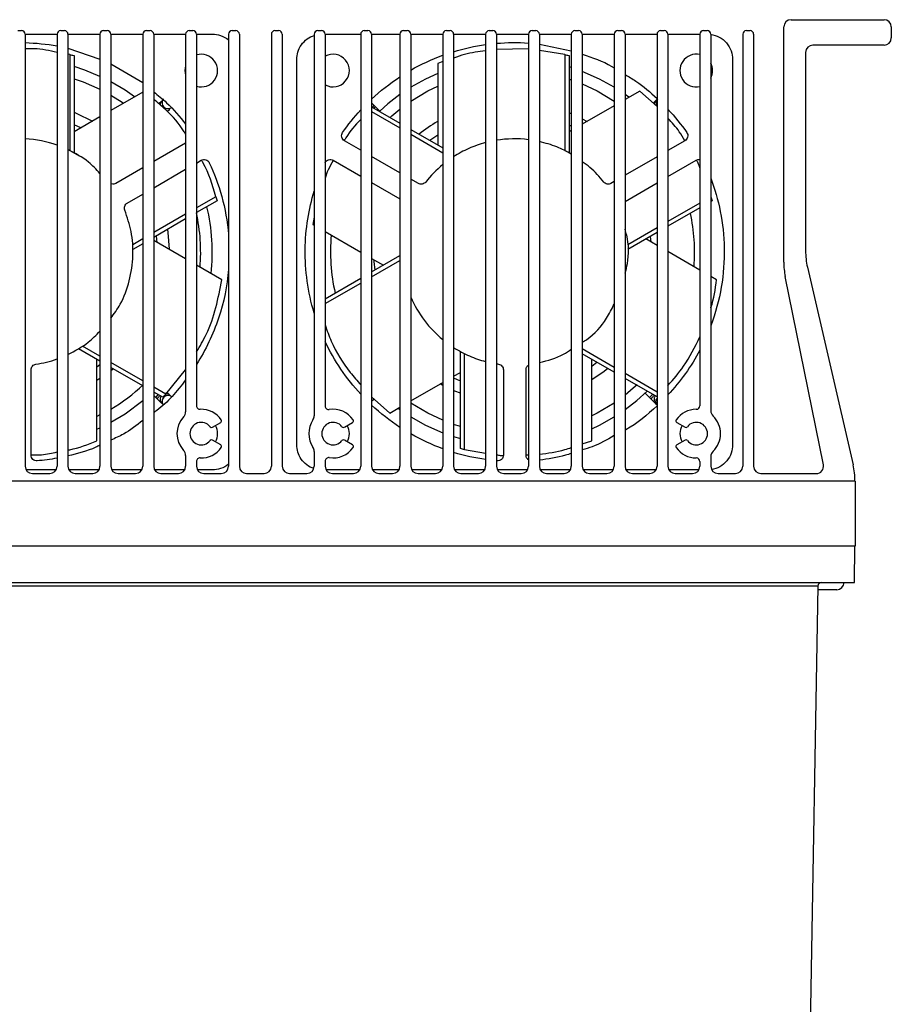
# Model space of a CAD drawing. Header units: millimetres. Extents: x 82 to 1337, y -230 to 1154.
# Tile 170 of 217: x 793 to 913, y 803 to 939. Entities that reach past the tile are written whole.
import ezdxf

# ---------------------------------------------------------------- set-up
doc = ezdxf.new("R2010")
doc.units = ezdxf.units.MM

msp = doc.modelspace()

# ---------------------------------------------------------------- linework, layer by layer
at = {"color": 7, "linetype": 'Continuous', "lineweight": 25}
for p, q in [((899.48, 938.54), (912.28, 938.54)), ((793.03, 937.04), (793.53, 937.04)), ((798.93, 937.04), (799.43, 937.04)), ((804.83, 937.04), (805.33, 937.04)), ((810.73, 937.04), (811.23, 937.04)), ((816.63, 937.04), (817.13, 937.04)), ((822.53, 937.04), (823.03, 937.04)), ((828.43, 937.04), (828.93, 937.04)), ((834.33, 937.04), (834.83, 937.04)), ((840.73, 937.04), (841.23, 937.04)), ((846.13, 937.04), (846.63, 937.04)), ((852.03, 937.04), (852.53, 937.04)), ((857.93, 937.04), (858.43, 937.04)), ((863.83, 937.04), (864.33, 937.04)), ((869.73, 937.04), (870.23, 937.04)), ((875.63, 937.04), (876.13, 937.04)), ((881.53, 937.04), (882.03, 937.04)), ((887.43, 937.04), (887.93, 937.04)), ((893.33, 937.04), (893.83, 937.04)), ((898.48, 905.16), (898.48, 937.54)), ((913.28, 937.54), (913.28, 936.04)), ((794.03, 936.55), (798.43, 936.55)), ((794.03, 936.54), (794.03, 877.04)), ((798.43, 936.54), (798.43, 877.04)), ((799.93, 936.55), (804.33, 936.55)), ((799.93, 936.54), (799.93, 877.04)), ((804.33, 936.54), (804.33, 877.04)), ((805.83, 936.55), (810.23, 936.55)), ((805.83, 936.54), (805.83, 877.04)), ((810.23, 936.54), (810.23, 877.04)), ((811.73, 936.55), (816.13, 936.55)), ((811.73, 936.54), (811.73, 877.04)), ((816.13, 936.54), (816.13, 884.54)), ((817.63, 936.55), (819.83, 936.55)), ((817.63, 936.54), (817.63, 885.39)), ((822.03, 936.54), (822.03, 877.04)), ((823.53, 936.54), (823.53, 877.04)), ((827.93, 936.54), (827.93, 877.04)), ((829.43, 936.54), (829.43, 877.04)), ((833.83, 936.54), (833.83, 883.99)), ((835.33, 936.55), (840.23, 936.55)), ((835.33, 936.54), (835.33, 885.35)), ((840.23, 936.54), (840.23, 877.04)), ((841.73, 936.55), (845.63, 936.55)), ((841.73, 936.54), (841.73, 877.04)), ((845.63, 936.54), (845.63, 877.04)), ((847.13, 936.55), (851.53, 936.55)), ((847.13, 936.54), (847.13, 877.04)), ((851.53, 936.54), (851.53, 877.04)), ((853.03, 936.55), (857.43, 936.55)), ((853.03, 936.54), (853.03, 877.04)), ((857.43, 936.54), (857.43, 877.04)), ((858.93, 936.55), (863.33, 936.55)), ((858.93, 936.54), (858.93, 877.04)), ((863.33, 936.54), (863.33, 877.04)), ((864.83, 936.55), (869.23, 936.55)), ((864.83, 936.54), (864.83, 877.04)), ((869.23, 936.54), (869.23, 877.04)), ((870.73, 936.55), (875.13, 936.55)), ((870.73, 936.54), (870.73, 877.04)), ((875.13, 936.54), (875.13, 877.04)), ((876.63, 936.55), (881.03, 936.55)), ((876.63, 936.54), (876.63, 877.04)), ((881.03, 936.54), (881.03, 877.04)), ((882.53, 936.55), (886.93, 936.55)), ((882.53, 936.54), (882.53, 877.04)), ((886.93, 936.54), (886.93, 885.39)), ((888.43, 936.54), (888.43, 884.69)), ((892.83, 936.54), (892.83, 877.04)), ((894.33, 936.54), (894.33, 877.04)), ((799.93, 934.62), (804.33, 933.09)), ((863.33, 934.54), (858.93, 934.46)), ((864.83, 935.19), (869.23, 934.25)), ((868.34, 933.75), (864.83, 934.32)), ((912.28, 935.04), (902.48, 935.04)), ((800.19, 933.75), (799.93, 933.79)), ((800.19, 933.75), (800.19, 920.53)), ((800.76, 933.6), (800.76, 920.23)), ((831.43, 880), (831.43, 933.09)), ((868.34, 933.75), (868.34, 920.53)), ((868.91, 933.6), (868.91, 920.23)), ((891.44, 933.09), (891.44, 880)), ((901.48, 934.04), (901.48, 906.72)), ((805.83, 932.48), (810.23, 929.88)), ((851.53, 932.77), (850.83, 932.53)), ((850.83, 932.53), (850.83, 921.3)), ((869.23, 931.95), (868.91, 932.05)), ((868.91, 930.37), (869.23, 930.26)), ((810.23, 928.57), (805.83, 926.03)), ((878.64, 928.72), (876.63, 927.56)), ((877.15, 927.86), (876.63, 928.24)), ((881.03, 926.58), (878.64, 928.72)), ((881.03, 927.58), (880.83, 927.37)), ((812.83, 927.37), (812.44, 926.98)), ((813.6, 925.88), (813.96, 926.24)), ((841.73, 927.08), (842.03, 926.78)), ((841.74, 926.55), (845.63, 924.3)), ((842.25, 926.55), (842.03, 926.78)), ((842.25, 926.55), (842.06, 926.36)), ((842.85, 925.96), (842.25, 926.55)), ((875.13, 926.7), (870.73, 924.16)), ((880.83, 927.37), (880.51, 927.05)), ((804.33, 925.17), (800.76, 923.11)), ((841.73, 925.89), (845.63, 923.64)), ((870.73, 924.9), (871.39, 924.54)), ((801.69, 923.64), (800.76, 924.07)), ((847.13, 923.43), (851.53, 920.89)), ((869.23, 923.86), (868.91, 924)), ((847.13, 922.77), (851.53, 920.23)), ((850.83, 922.64), (849.77, 921.91)), ((869.23, 923.29), (868.91, 923.11)), ((816.13, 921.54), (811.73, 919)), ((840.23, 920.58), (837.99, 921.88)), ((884.88, 921.88), (882.53, 920.53)), ((845.63, 917.47), (841.73, 919.72)), ((881.03, 919.66), (876.63, 917.12)), ((810.23, 918.13), (806.54, 916)), ((817.63, 918.8), (818.29, 919.18)), ((836.43, 919.18), (840.23, 916.98)), ((882.53, 916.93), (886.44, 919.18)), ((811.73, 915.4), (816.13, 917.94)), ((841.73, 916.12), (845.63, 913.87)), ((848.18, 916), (847.13, 916.6)), ((875.13, 916.25), (874.69, 916)), ((876.63, 913.52), (881.03, 916.06)), ((808.1, 913.3), (810.23, 914.53)), ((820.3, 914.17), (817.63, 912.63)), ((888.45, 914.17), (888.43, 914.16)), ((820.45, 913.6), (817.63, 911.97)), ((886.93, 913.29), (882.53, 910.75)), ((886.93, 912.63), (882.53, 910.09)), ((888.6, 913.6), (888.43, 913.5)), ((816.13, 911.76), (811.73, 909.22)), ((833.83, 911.36), (833.62, 910.36)), ((816.13, 911.1), (811.73, 908.56)), ((833.62, 910.36), (833.83, 910.23)), ((881.03, 909.89), (877, 907.56)), ((812.2, 907.86), (812.12, 908.78)), ((835.33, 909.37), (840.23, 906.54)), ((881.03, 909.22), (877.02, 906.91)), ((880.2, 907.95), (880.13, 908.7)), ((810.23, 908.36), (808.85, 907.56)), ((810.23, 907.69), (808.87, 906.91)), ((816.13, 905.6), (811.73, 908.14)), ((881.03, 907.47), (879.51, 908.35)), ((841.73, 903.8), (845.63, 906.06)), ((886.93, 904.07), (882.53, 906.61)), ((821.09, 902.73), (817.63, 904.73)), ((841.73, 905.67), (843.35, 904.74)), ((841.73, 903.14), (845.63, 905.39)), ((901.74, 904.47), (908.03, 877.24)), ((889.24, 902.73), (888.43, 903.2)), ((903.93, 877.24), (898.68, 903.17)), ((835.33, 900.11), (840.23, 902.94)), ((835.33, 899.45), (840.23, 902.28)), ((804.33, 892.19), (801.94, 893.57)), ((804.33, 891.53), (801.4, 893.23)), ((853.96, 879.49), (853.96, 892.86)), ((854.53, 879.34), (854.53, 892.56)), ((875.13, 890.66), (870.73, 893.2)), ((875.13, 890), (870.73, 892.54)), ((803.89, 880.55), (803.89, 891.79)), ((803.89, 890.74), (804.33, 891.05)), ((810.23, 888.79), (805.83, 891.33)), ((872.04, 880.55), (872.04, 891.79)), ((872.04, 890.84), (872.76, 891.37)), ((794.84, 878.57), (794.84, 890.34)), ((810.23, 888.12), (805.83, 890.66)), ((806.19, 890.46), (805.83, 890.18)), ((813.39, 886.96), (816.13, 890.32)), ((853.03, 889.45), (853.96, 889.98)), ((859.87, 890.34), (859.87, 878.57)), ((862.99, 878.57), (862.99, 890.34)), ((881.03, 887.26), (876.63, 889.8)), ((804.33, 889.12), (803.89, 888.84)), ((847.13, 886.04), (851.53, 888.58)), ((851.53, 888.19), (851.18, 888.38)), ((881.03, 886.59), (876.63, 889.13)), ((813.39, 886.96), (811.73, 887.92)), ((812.98, 886.54), (811.73, 887.26)), ((811.73, 886.81), (812.01, 886.53)), ((812.01, 886.53), (812.37, 886.89)), ((813.6, 887.21), (813.96, 886.85)), ((879.41, 887.13), (880.01, 886.53)), ((880.01, 886.53), (880.42, 886.94)), ((812.01, 886.53), (812.24, 886.3)), ((812.83, 885.71), (812.24, 886.3)), ((841.73, 886.59), (844.23, 884.37)), ((841.73, 886.01), (842.03, 886.3)), ((880.01, 886.53), (880.24, 886.3)), ((880.83, 885.71), (880.24, 886.3)), ((880.83, 885.71), (881.03, 885.51)), ((804.33, 884.12), (803.89, 883.9)), ((844.23, 884.37), (845.63, 885.18)), ((845.38, 885.03), (845.63, 884.85)), ((819.83, 882.44), (820.96, 883.09)), ((837.98, 882.44), (839.11, 883.09)), ((853.96, 882.53), (853.03, 882.82)), ((883.76, 883.09), (884.89, 882.44)), ((803.89, 882.14), (804.33, 882.34)), ((820.96, 880), (819.83, 880.65)), ((839.11, 880), (837.98, 880.65)), ((853.03, 881.14), (853.96, 880.86)), ((870.73, 880.12), (872.04, 880.55)), ((884.89, 880.65), (883.76, 880)), ((833.83, 879.1), (833.83, 877.04)), ((854.53, 879.34), (857.43, 878.87)), ((816.13, 878.54), (816.13, 877.04)), ((817.63, 877.7), (817.63, 877.04)), ((835.33, 877.74), (835.33, 877.04)), ((863.01, 878.61), (863.33, 878.62)), ((886.93, 877.69), (886.93, 877.04)), ((888.43, 878.39), (888.43, 877.04)), ((798.3, 876.54), (794.17, 876.54)), ((795.03, 876.04), (797.43, 876.04)), ((804.2, 876.54), (800.07, 876.54)), ((800.93, 876.04), (803.33, 876.04)), ((810.1, 876.54), (805.97, 876.54)), ((806.83, 876.04), (809.23, 876.04)), ((816, 876.54), (811.87, 876.54)), ((812.73, 876.04), (815.13, 876.04)), ((819.83, 876.54), (817.77, 876.54)), ((818.63, 876.04), (821.03, 876.04)), ((824.53, 876.04), (826.93, 876.04)), ((830.43, 876.04), (832.83, 876.04)), ((840.1, 876.54), (835.47, 876.54)), ((836.33, 876.04), (839.23, 876.04)), ((845.5, 876.54), (841.87, 876.54)), ((842.73, 876.04), (844.63, 876.04)), ((851.4, 876.54), (847.27, 876.54)), ((848.13, 876.04), (850.53, 876.04)), ((857.3, 876.54), (853.17, 876.54)), ((854.03, 876.04), (856.43, 876.04)), ((863.2, 876.54), (859.07, 876.54)), ((859.93, 876.04), (862.33, 876.04)), ((869.1, 876.54), (864.97, 876.54)), ((865.83, 876.04), (868.23, 876.04)), ((875, 876.54), (870.87, 876.54)), ((871.73, 876.04), (874.13, 876.04)), ((880.9, 876.54), (876.77, 876.54)), ((877.63, 876.04), (880.03, 876.04)), ((886.8, 876.54), (882.67, 876.54)), ((883.53, 876.04), (885.93, 876.04)), ((889.43, 876.04), (891.83, 876.04)), ((895.33, 876.04), (902.95, 876.04)), ((908.33, 874.99), (678.28, 874.99)), ((908.33, 874.99), (908.33, 866.04)), ((908.33, 866.04), (678.28, 866.04)), ((908.2, 861.04), (908.28, 866.04)), ((678.37, 861.04), (908.2, 861.04)), ((903.19, 860.55), (683.38, 860.55)), ((903.19, 860.55), (900.5, 706.6)), ((905.78, 860.04), (903.18, 860.04))]:
    msp.add_line(p, q, dxfattribs=at)
at = {"color": 7, "linetype": 'Continuous', "lineweight": 25, "flags": 128}
for points in [[(804.33, 930.74), (802.25, 931.6), (800.76, 932.09)], [(800.76, 930.42), (802.02, 929.98), (804.33, 928.97)], [(850.83, 931.14), (849.17, 930.37), (847.13, 929.24)], [(875.13, 929.24), (873.1, 930.37), (870.73, 931.42)], [(809.09, 927.91), (807.79, 928.82), (805.83, 929.99)], [(847.13, 927.33), (849.49, 928.74), (850.83, 929.39)], [(870.73, 929.7), (872.78, 928.74), (875.13, 927.33)], [(805.83, 928.15), (807.37, 927.17), (807.57, 927.03)], [(845.63, 928.24), (843.99, 926.97), (842.85, 925.96)], [(844.27, 925.09), (844.51, 925.31), (845.63, 926.24)], [(800.76, 925.8), (801.06, 925.68), (803.32, 924.58)], [(868.91, 925.74), (869.06, 925.68), (869.23, 925.61)], [(799.93, 920.65), (800.2, 920.52), (801.49, 919.8)], [(813.61, 909.65), (813.67, 909.25), (813.85, 906.92)], [(842.05, 905.49), (842.06, 905.24), (842.18, 904.06)], [(874.25, 890.51), (873.74, 890.11), (872.04, 888.93)], [(853.03, 889.23), (853.52, 889.01), (853.96, 888.83)], [(878.28, 888.26), (877.75, 887.78), (876.63, 886.85)], [(853.96, 887.11), (853.21, 887.41), (853.03, 887.48)], [(876.63, 884.85), (878.27, 886.12), (879.67, 887.38)], [(805.83, 883.1), (807.79, 884.27), (810.23, 886.08)], [(851.53, 883.39), (849.49, 884.35), (847.13, 885.75)], [(875.13, 885.75), (872.78, 884.35), (872.04, 883.97)], [(847.13, 883.85), (849.17, 882.72), (851.53, 881.67)], [(872.04, 882.21), (873.1, 882.72), (875.13, 883.85)]]:
    msp.add_lwpolyline(points, dxfattribs=at)
at = {"color": 7, "linetype": 'Continuous', "lineweight": 25}
for centre, radius, start, end in [((899.48, 937.54), 1, 90, 180), ((912.28, 937.54), 1, 0, 90), ((793.53, 936.54), 0.5, 0, 90), ((798.93, 936.54), 0.5, 90, 180), ((799.43, 936.54), 0.5, 0, 90), ((804.83, 936.54), 0.5, 90, 180), ((805.33, 936.54), 0.5, 0, 90), ((810.73, 936.54), 0.5, 90, 180), ((811.23, 936.54), 0.5, 0, 90), ((816.63, 936.54), 0.5, 90, 180), ((817.13, 936.54), 0.5, 0, 90), ((822.53, 936.54), 0.5, 90, 180), ((823.03, 936.54), 0.5, 0, 90), ((828.43, 936.54), 0.5, 90, 180), ((828.93, 936.54), 0.5, 0, 90), ((834.33, 936.54), 0.5, 90, 180), ((834.83, 936.54), 0.5, 0, 90), ((840.73, 936.54), 0.5, 90, 180), ((841.23, 936.54), 0.5, 0, 90), ((846.13, 936.54), 0.5, 90, 180), ((846.63, 936.54), 0.5, 0, 90), ((852.03, 936.54), 0.5, 90, 180), ((852.53, 936.54), 0.5, 0, 90), ((857.93, 936.54), 0.5, 90, 180), ((858.43, 936.54), 0.5, 0, 90), ((863.83, 936.54), 0.5, 90, 180), ((864.33, 936.54), 0.5, 0, 90), ((869.73, 936.54), 0.5, 90, 180), ((870.23, 936.54), 0.5, 0, 90), ((875.63, 936.54), 0.5, 90, 180), ((876.13, 936.54), 0.5, 0, 90), ((881.53, 936.54), 0.5, 90, 180), ((882.03, 936.54), 0.5, 0, 90), ((887.43, 936.54), 0.5, 90, 180), ((887.93, 936.54), 0.5, 0, 90), ((893.33, 936.54), 0.5, 90, 180), ((893.83, 936.54), 0.5, 0, 90), ((912.28, 936.04), 1, 270, 0), ((902.48, 934.04), 1, 90, 180), ((818.28, 931.54), 2.25, 253.2086, 106.7914), ((836.43, 931.54), 2.25, 240.7324, 119.2676), ((886.43, 931.54), 2.25, 77.1604, 282.8396), ((818.28, 931.54), 2.25, 162.8538, 197.1462), ((886.43, 931.54), 2.25, 332.734, 27.266), ((861.13, 906.54), 20.72, 119.8274, 128.3928), ((793.13, 906.54), 26.67, 353.6073, 13.5452), ((793.13, 906.54), 25.07, 355.2158, 12.4618), ((861.13, 906.54), 25.07, 355.4055, 12.2819), ((861.13, 906.54), 25.06, 174.6486, 193.0004), ((911.48, 906.72), 10, 180, 193.0009), ((908.48, 905.16), 10, 180, 191.435), ((793.13, 906.54), 25.07, 300.4431, 313.171), ((815.13, 884.54), 1, 316.3972, 0), ((818.13, 885.39), 0.5, 180, 272.2329), ((818.28, 881.54), 3.35, 34.6291, 92.2329), ((835.83, 885.35), 0.5, 180, 278.9658), ((836.43, 881.54), 3.35, 34.6257, 98.9658), ((886.43, 881.54), 3.35, 90, 145.3743), ((886.43, 885.39), 0.5, 270, 0), ((889.43, 884.69), 1, 180, 226.3972), ((818.28, 881.54), 3.35, 136.3972, 223.6028), ((818.28, 881.54), 1.55, 37.987, 322.0199), ((820.83, 883.31), 0.25, 300.0034, 34.6291), ((836.43, 881.54), 3.35, 145.8516, 214.1484), ((832.83, 883.99), 1, 325.8516, 0), ((836.43, 881.54), 1.55, 37.9836, 322.0164), ((838.98, 883.31), 0.25, 300, 34.6257), ((883.88, 883.31), 0.25, 145.3743, 240), ((886.43, 881.54), 1.55, 217.9836, 142.0164), ((886.43, 881.54), 3.35, 313.6028, 46.3972), ((819.7, 882.65), 0.25, 217.987, 300.0034), ((818.28, 881.54), 2.25, 330.0034, 30.0034), ((837.85, 882.65), 0.25, 217.9836, 300), ((836.43, 881.54), 2.25, 330, 30), ((886.43, 881.54), 2.25, 150, 210), ((885.01, 882.65), 0.25, 240, 322.0164), ((819.7, 880.44), 0.25, 60.0034, 142.0199), ((820.83, 879.78), 0.25, 325.3778, 60.0034), ((837.85, 880.44), 0.25, 60, 142.0164), ((838.98, 879.78), 0.25, 325.3743, 60), ((883.88, 879.78), 0.25, 120, 214.6257), ((885.01, 880.44), 0.25, 37.9836, 120), ((815.13, 878.54), 1, 0, 43.6028), ((818.28, 881.54), 3.35, 267.7671, 325.3778), ((832.83, 879.1), 1, 0, 34.1484), ((836.43, 881.54), 3.35, 261.0342, 325.3743), ((886.43, 881.54), 3.35, 214.6257, 270), ((889.43, 878.39), 1, 133.6028, 180), ((818.13, 877.7), 0.5, 87.7671, 180), ((835.83, 877.74), 0.5, 81.0342, 180), ((886.43, 877.69), 0.5, 0, 90), ((795.03, 877.04), 1, 180, 270), ((797.43, 877.04), 1, 270, 0), ((800.93, 877.04), 1, 180, 270), ((803.33, 877.04), 1, 270, 0), ((806.83, 877.04), 1, 180, 270), ((809.23, 877.04), 1, 270, 0), ((812.73, 877.04), 1, 180, 270), ((815.13, 877.04), 1, 270, 0), ((818.63, 877.04), 1, 180, 270), ((821.03, 877.04), 1, 270, 0), ((824.53, 877.04), 1, 180, 270), ((826.93, 877.04), 1, 270, 0), ((830.43, 877.04), 1, 180, 270), ((832.83, 877.04), 1, 270, 0), ((836.33, 877.04), 1, 180, 270), ((839.23, 877.04), 1, 270, 0), ((842.73, 877.04), 1, 180, 270), ((844.63, 877.04), 1, 270, 0), ((848.13, 877.04), 1, 180, 270), ((850.53, 877.04), 1, 270, 0), ((854.03, 877.04), 1, 180, 270), ((856.43, 877.04), 1, 270, 0), ((859.93, 877.04), 1, 180, 270), ((862.33, 877.04), 1, 270, 0), ((865.83, 877.04), 1, 180, 270), ((868.23, 877.04), 1, 270, 0), ((871.73, 877.04), 1, 180, 270), ((874.13, 877.04), 1, 270, 0), ((877.63, 877.04), 1, 180, 270), ((880.03, 877.04), 1, 270, 0), ((883.53, 877.04), 1, 180, 270), ((885.93, 877.04), 1, 270, 0), ((889.43, 877.04), 1, 180, 270), ((891.83, 877.04), 1, 270, 0), ((895.33, 877.04), 1, 180, 270), ((902.95, 877.04), 1, 270, 11.435), ((898.28, 874.99), 10, 0, 13.0009), ((903.69, 860.54), 0.5, 90, 178.906), ((905.78, 861.04), 1, 270, 0)]:
    msp.add_arc(centre, radius, start, end, dxfattribs=at)
for points, knots in [([(819.83, 936.55), (820.19, 936.55), (820.57, 936.49), (821.33, 936.23), (821.71, 936.02), (822.03, 935.75)], [0, 0, 0, 0, 0.5, 0.5, 1, 1, 1, 1]), ([(831.43, 933.09), (831.43, 933.41), (831.48, 933.75), (831.68, 934.43), (831.84, 934.77), (832.28, 935.39), (832.55, 935.66), (833.16, 936.11), (833.49, 936.27), (833.83, 936.38)], [0, 0, 0, 0, 0.25, 0.25, 0.5, 0.5, 0.75, 0.75, 1, 1, 1, 1]), ([(888.43, 936.52), (888.82, 936.47), (889.22, 936.34), (889.97, 935.95), (890.32, 935.67), (890.88, 935.01), (891.1, 934.63), (891.38, 933.85), (891.44, 933.46), (891.44, 933.09)], [0, 0, 0, 0, 0.25, 0.25, 0.5, 0.5, 0.75, 0.75, 1, 1, 1, 1]), ([(798.43, 934.03), (797.39, 934.27), (795.93, 934.6), (794.45, 934.54), (794.03, 934.52)], [0, 0, 0, 0, 0.716556, 1, 1, 1, 1]), ([(857.43, 934.27), (856.46, 934.15), (854.97, 933.95), (853.53, 933.44), (853.03, 933.26)], [0, 0, 0, 0, 0.655504, 1, 1, 1, 1]), ([(870.73, 933.79), (872.13, 933.33), (873.66, 932.82), (875.02, 931.98), (875.13, 931.91)], [0, 0, 0, 0, 0.916264, 1, 1, 1, 1]), ([(876.63, 930.99), (877.14, 930.69), (878.72, 929.77), (880.1, 928.55), (881.03, 927.71)], [0, 0, 0, 0, 0.318157, 1, 1, 1, 1]), ([(811.73, 928.63), (812.34, 928.14), (813.98, 926.82), (815.3, 925.18), (816.13, 924.16)], [0, 0, 0, 0, 0.3711612, 1, 1, 1, 1]), ([(816.13, 922.79), (816.07, 922.9), (815.34, 924.13), (813.87, 925.76), (812.29, 927.12), (811.73, 927.61)], [0, 0, 0, 0, 0.057907, 0.663334, 1, 1, 1, 1]), ([(813.1, 927.64), (813.04, 927.58), (812.98, 927.5), (812.9, 927.31), (812.88, 927.2), (812.89, 926.99), (812.91, 926.88), (813, 926.69), (813.06, 926.6), (813.19, 926.47), (813.28, 926.41), (813.47, 926.32), (813.58, 926.3), (813.79, 926.29), (813.9, 926.31), (814.09, 926.39), (814.17, 926.45), (814.23, 926.51)], [0, 0, 0, 0, 0.125, 0.125, 0.25, 0.25, 0.375, 0.375, 0.5, 0.5, 0.625, 0.625, 0.75, 0.75, 0.875, 0.875, 1, 1, 1, 1]), ([(840.23, 924.79), (839.48, 924), (838.62, 923.09), (838.04, 922.01), (837.97, 921.88)], [0, 0, 0, 0, 0.8767, 1, 1, 1, 1]), ([(884.85, 921.86), (884.61, 922.29), (883.98, 923.41), (883.09, 924.36), (882.53, 924.96)], [0, 0, 0, 0, 0.37935, 1, 1, 1, 1]), ([(837.99, 921.88), (837.91, 921.93), (837.82, 922), (837.69, 922.17), (837.64, 922.27), (837.59, 922.5), (837.59, 922.61), (837.64, 922.83), (837.68, 922.92), (837.74, 923)], [0, 0, 0, 0, 0.25, 0.25, 0.5, 0.5, 0.75, 0.75, 1, 1, 1, 1]), ([(885.13, 923), (885.18, 922.92), (885.23, 922.83), (885.27, 922.61), (885.27, 922.5), (885.22, 922.27), (885.17, 922.17), (885.04, 922), (884.96, 921.93), (884.88, 921.88)], [0, 0, 0, 0, 0.25, 0.25, 0.5, 0.5, 0.75, 0.75, 1, 1, 1, 1]), ([(857.43, 921.62), (856.63, 921.4), (855.86, 921.13), (854.39, 920.48), (853.69, 920.1), (853.03, 919.68)], [0, 0, 0, 0, 0.5, 0.5, 1, 1, 1, 1]), ([(869.23, 920.03), (868.58, 920.39), (867.18, 921.14), (865.65, 921.55), (864.83, 921.76)], [0, 0, 0, 0, 0.470476, 1, 1, 1, 1]), ([(804.33, 917.38), (803.83, 917.92), (802.57, 919.28), (800.92, 920.13), (799.93, 920.65)], [0, 0, 0, 0, 0.3989698, 1, 1, 1, 1]), ([(818.29, 919.18), (818.37, 919.23), (818.47, 919.26), (818.69, 919.29), (818.8, 919.28), (819.02, 919.21), (819.12, 919.16), (819.28, 919.01), (819.34, 918.92), (819.38, 918.84)], [0, 0, 0, 0, 0.25, 0.25, 0.5, 0.5, 0.75, 0.75, 1, 1, 1, 1]), ([(820.3, 914.17), (819.83, 915.78), (819.32, 917.53), (818.38, 919.06), (818.31, 919.19)], [0, 0, 0, 0, 0.917924, 1, 1, 1, 1]), ([(819.38, 918.84), (820.06, 917.4), (820.65, 915.85), (821.56, 912.54), (821.88, 910.78), (822.03, 908.94)], [0, 0, 0, 0, 0.5, 0.5, 1, 1, 1, 1]), ([(835.33, 918.84), (835.37, 918.92), (835.43, 919.01), (835.6, 919.16), (835.7, 919.21), (835.91, 919.28), (836.03, 919.29), (836.25, 919.26), (836.35, 919.23), (836.43, 919.18)], [0, 0, 0, 0, 0.25, 0.25, 0.5, 0.5, 0.75, 0.75, 1, 1, 1, 1]), ([(836.46, 919.16), (836.21, 918.74), (835.74, 917.97), (835.46, 917.11), (835.33, 916.71)], [0, 0, 0, 0, 0.542748, 1, 1, 1, 1]), ([(873.69, 916.19), (873.09, 916.9), (872.22, 917.95), (871.1, 918.73), (870.73, 918.98)], [0, 0, 0, 0, 0.676052, 1, 1, 1, 1]), ([(886.44, 919.18), (886.51, 919.22), (886.58, 919.25), (886.75, 919.29), (886.84, 919.29), (886.93, 919.28)], [0, 0, 0, 0, 0.5, 0.5, 1, 1, 1, 1]), ([(886.93, 918.15), (886.86, 918.37), (886.74, 918.74), (886.54, 919.06), (886.46, 919.19)], [0, 0, 0, 0, 0.613953, 1, 1, 1, 1]), ([(888.43, 916.71), (888.97, 915.27), (889.42, 913.73), (890.06, 910.5), (890.25, 908.8), (890.31, 905.31), (890.18, 903.52), (889.57, 899.92), (889.09, 898.13), (888.43, 896.38)], [0, 0, 0, 0, 0.25, 0.25, 0.5, 0.5, 0.75, 0.75, 1, 1, 1, 1]), ([(806.54, 916), (806.45, 915.96), (806.25, 915.88), (805.99, 915.89), (805.87, 915.95), (805.83, 915.97)], [0, 0, 0, 0, 0.410695, 0.848567, 1, 1, 1, 1]), ([(849.18, 916.19), (849.13, 916.12), (849.06, 916.06), (848.9, 915.96), (848.81, 915.93), (848.62, 915.89), (848.52, 915.89), (848.34, 915.92), (848.25, 915.95), (848.18, 916)], [0, 0, 0, 0, 0.25, 0.25, 0.5, 0.5, 0.75, 0.75, 1, 1, 1, 1]), ([(874.69, 916), (874.62, 915.95), (874.53, 915.92), (874.35, 915.89), (874.25, 915.89), (874.06, 915.93), (873.97, 915.96), (873.81, 916.06), (873.74, 916.12), (873.69, 916.19)], [0, 0, 0, 0, 0.25, 0.25, 0.5, 0.5, 0.75, 0.75, 1, 1, 1, 1]), ([(833.83, 898.14), (833.39, 899.59), (833.07, 901.07), (832.66, 904), (832.57, 905.46), (832.6, 908.31), (832.73, 909.71), (833.15, 912.41), (833.46, 913.71), (833.83, 914.94)], [0, 0, 0, 0, 0.25, 0.25, 0.5, 0.5, 0.75, 0.75, 1, 1, 1, 1]), ([(807.76, 912.33), (807.73, 912.41), (807.71, 912.5), (807.71, 912.69), (807.72, 912.78), (807.78, 912.97), (807.83, 913.05), (807.95, 913.2), (808.02, 913.25), (808.1, 913.3)], [0, 0, 0, 0, 0.25, 0.25, 0.5, 0.5, 0.75, 0.75, 1, 1, 1, 1]), ([(805.83, 897.43), (806.29, 898.06), (807.42, 899.62), (808.48, 902.58), (808.99, 905.98), (808.77, 909.32), (808.09, 911.35), (807.76, 912.33)], [0, 0, 0, 0, 0.147703, 0.367878, 0.59164, 0.803493, 1, 1, 1, 1]), ([(876.63, 903.65), (876.75, 904.08), (877.2, 905.78), (877.15, 907.89), (876.71, 909.41), (876.63, 909.68)], [0, 0, 0, 0, 0.222162, 0.8618194, 1, 1, 1, 1]), ([(822.03, 904.14), (821.85, 901.91), (821.39, 899.63), (819.92, 895.21), (818.9, 893.06), (817.63, 891.07)], [0, 0, 0, 0, 0.5, 0.5, 1, 1, 1, 1]), ([(817.63, 892.8), (818.1, 893.59), (819.23, 895.51), (820.38, 898.85), (820.86, 901.45), (821.09, 902.73)], [0, 0, 0, 0, 0.262318, 0.636331, 1, 1, 1, 1]), ([(888.43, 898.88), (888.44, 898.89), (888.88, 900.11), (889.06, 901.43), (889.24, 902.73)], [0, 0, 0, 0, 0.011268, 1, 1, 1, 1]), ([(847.13, 900.32), (847.63, 899.19), (848.26, 898.11), (849.75, 896.14), (850.61, 895.26), (851.53, 894.49)], [0, 0, 0, 0, 0.5, 0.5, 1, 1, 1, 1]), ([(870.73, 894.12), (870.95, 894.25), (872.29, 895.08), (873.88, 896.86), (874.8, 898.71), (875.13, 899.37)], [0, 0, 0, 0, 0.108542, 0.68064, 1, 1, 1, 1]), ([(835.33, 896.51), (835.6, 895.76), (836.43, 893.42), (838.13, 890.65), (839.74, 888.82), (840.23, 888.25)], [0, 0, 0, 0, 0.246563, 0.767712, 1, 1, 1, 1]), ([(799.93, 892.44), (800.9, 892.95), (802.54, 893.8), (803.82, 895.12), (804.33, 895.66)], [0, 0, 0, 0, 0.59482, 1, 1, 1, 1]), ([(840.23, 886.98), (839.25, 888.04), (838.33, 889.2), (836.69, 891.64), (835.96, 892.92), (835.33, 894.25)], [0, 0, 0, 0, 0.5, 0.5, 1, 1, 1, 1]), ([(882.53, 888.18), (883.28, 889.03), (885.07, 891.07), (886.25, 893.48), (886.93, 894.88)], [0, 0, 0, 0, 0.420484, 1, 1, 1, 1]), ([(853.03, 893.4), (853.74, 892.95), (854.48, 892.56), (855.95, 891.92), (856.7, 891.67), (857.43, 891.47)], [0, 0, 0, 0, 0.5, 0.5, 1, 1, 1, 1]), ([(864.83, 891.32), (865.99, 891.62), (867.56, 892.02), (868.88, 892.92), (869.23, 893.16)], [0, 0, 0, 0, 0.736678, 1, 1, 1, 1]), ([(886.93, 893.05), (886.34, 891.93), (885.67, 890.84), (884.19, 888.77), (883.39, 887.79), (882.53, 886.87)], [0, 0, 0, 0, 0.5, 0.5, 1, 1, 1, 1]), ([(794.84, 890.34), (794.84, 890.42), (794.86, 890.51), (794.92, 890.69), (794.97, 890.77), (795.1, 890.92), (795.17, 890.98), (795.34, 891.07), (795.43, 891.1), (795.51, 891.11)], [0, 0, 0, 0, 0.25, 0.25, 0.5, 0.5, 0.75, 0.75, 1, 1, 1, 1]), ([(859.21, 891.11), (859.29, 891.1), (859.38, 891.07), (859.54, 890.98), (859.62, 890.92), (859.75, 890.77), (859.8, 890.69), (859.86, 890.51), (859.87, 890.42), (859.87, 890.34)], [0, 0, 0, 0, 0.25, 0.25, 0.5, 0.5, 0.75, 0.75, 1, 1, 1, 1]), ([(862.99, 890.34), (862.99, 890.45), (863.02, 890.58), (863.14, 890.81), (863.23, 890.91), (863.33, 890.98)], [0, 0, 0, 0, 0.5, 0.5, 1, 1, 1, 1]), ([(816.13, 888.93), (814.92, 887.39), (813.6, 885.72), (811.87, 884.52), (811.73, 884.42)], [0, 0, 0, 0, 0.919148, 1, 1, 1, 1]), ([(814.23, 886.58), (814.17, 886.64), (814.09, 886.7), (813.9, 886.77), (813.79, 886.79), (813.58, 886.79), (813.47, 886.76), (813.28, 886.68), (813.19, 886.62), (813.06, 886.48), (813, 886.4), (812.91, 886.21), (812.89, 886.1), (812.88, 885.88), (812.9, 885.78), (812.98, 885.59), (813.04, 885.51), (813.1, 885.44)], [0, 0, 0, 0, 0.125, 0.125, 0.25, 0.25, 0.375, 0.375, 0.5, 0.5, 0.625, 0.625, 0.75, 0.75, 0.875, 0.875, 1, 1, 1, 1]), ([(881.03, 885.37), (879.68, 884.14), (878.31, 882.88), (876.66, 882.05), (876.63, 882.03)], [0, 0, 0, 0, 0.981233, 1, 1, 1, 1]), ([(810.23, 883.36), (809.38, 882.68), (808.01, 881.61), (806.42, 880.91), (805.83, 880.65)], [0, 0, 0, 0, 0.629041, 1, 1, 1, 1]), ([(799.93, 879.29), (800.02, 879.3), (801.36, 879.54), (802.67, 880.06), (803.89, 880.55)], [0, 0, 0, 0, 0.063046, 1, 1, 1, 1]), ([(833.78, 876.72), (833.44, 876.84), (833.11, 877.01), (832.52, 877.45), (832.26, 877.73), (831.83, 878.34), (831.68, 878.67), (831.47, 879.34), (831.43, 879.68), (831.43, 880)], [0, 0, 0, 0, 0.25, 0.25, 0.5, 0.5, 0.75, 0.75, 1, 1, 1, 1]), ([(875.13, 881.27), (874.15, 880.7), (872.74, 879.89), (871.19, 879.43), (870.73, 879.3)], [0, 0, 0, 0, 0.702189, 1, 1, 1, 1]), ([(891.44, 880), (891.44, 879.64), (891.38, 879.25), (891.12, 878.49), (890.91, 878.12), (890.37, 877.47), (890.04, 877.19), (889.31, 876.78), (888.92, 876.65), (888.54, 876.59)], [0, 0, 0, 0, 0.25, 0.25, 0.5, 0.5, 0.75, 0.75, 1, 1, 1, 1]), ([(794.84, 878.61), (795.33, 878.6), (796.54, 878.59), (797.73, 878.86), (798.43, 879.02)], [0, 0, 0, 0, 0.4054373, 1, 1, 1, 1]), ([(804.33, 879.94), (804.14, 879.84), (802.75, 879.16), (801.24, 878.79), (799.93, 878.47)], [0, 0, 0, 0, 0.1360215, 1, 1, 1, 1]), ([(864.83, 878.7), (866.01, 878.85), (867.49, 879.03), (868.94, 879.53), (869.23, 879.63)], [0, 0, 0, 0, 0.7931013, 1, 1, 1, 1]), ([(869.23, 878.81), (868.97, 878.72), (867.54, 878.25), (866.05, 878.05), (864.83, 877.89)], [0, 0, 0, 0, 0.187937, 1, 1, 1, 1]), ([(795.69, 877.79), (795.59, 877.79), (795.49, 877.8), (795.28, 877.86), (795.18, 877.92), (795.01, 878.07), (794.94, 878.17), (794.86, 878.37), (794.84, 878.48), (794.84, 878.57)], [0, 0, 0, 0, 0.25, 0.25, 0.5, 0.5, 0.75, 0.75, 1, 1, 1, 1]), ([(822.03, 877.34), (821.71, 877.07), (821.33, 876.86), (820.57, 876.6), (820.19, 876.54), (819.83, 876.54)], [0, 0, 0, 0, 0.5, 0.5, 1, 1, 1, 1]), ([(858.93, 878.63), (859.1, 878.59), (859.41, 878.53), (859.72, 878.54), (859.87, 878.55)], [0, 0, 0, 0, 0.531234, 1, 1, 1, 1]), ([(859.87, 878.57), (859.87, 878.48), (859.86, 878.37), (859.77, 878.17), (859.71, 878.07), (859.54, 877.92), (859.44, 877.86), (859.23, 877.8), (859.12, 877.79), (859.03, 877.79)], [0, 0, 0, 0, 0.25, 0.25, 0.5, 0.5, 0.75, 0.75, 1, 1, 1, 1]), ([(863.33, 877.93), (863.22, 878), (863.13, 878.11), (863.02, 878.34), (862.99, 878.46), (862.99, 878.57)], [0, 0, 0, 0, 0.5, 0.5, 1, 1, 1, 1])]:
    msp.add_open_spline(points, degree=3, knots=knots, dxfattribs=at)
for points in [[(794.03, 935.38), (795.51, 935.35), (796.99, 935.19), (798.43, 934.93)], [(853.03, 934.14), (854.46, 934.58), (855.93, 934.91), (857.43, 935.12)], [(858.93, 935.29), (860.39, 935.41), (861.87, 935.43), (863.33, 935.33)], [(800.19, 933.75), (800.38, 933.7), (800.57, 933.65), (800.76, 933.6)], [(847.13, 931.6), (848.51, 932.39), (849.99, 933.08), (851.53, 933.64)], [(868.34, 933.75), (868.53, 933.7), (868.72, 933.65), (868.91, 933.6)], [(841.73, 927.62), (842.91, 928.72), (844.21, 929.75), (845.63, 930.68)], [(837.74, 923), (838.47, 924.06), (839.3, 925.1), (840.23, 926.11)], [(882.53, 926.22), (883.51, 925.18), (884.37, 924.09), (885.13, 923)], [(798.43, 921.26), (797.04, 921.75), (795.55, 922.05), (794.03, 922.12)], [(863.33, 922.02), (861.88, 922.2), (860.38, 922.17), (858.93, 921.94)], [(851.53, 918.59), (850.63, 917.85), (849.84, 917.03), (849.18, 916.19)], [(820.3, 914.17), (820.35, 913.98), (820.4, 913.79), (820.45, 913.6)], [(888.45, 914.17), (888.5, 913.98), (888.55, 913.79), (888.6, 913.6)], [(795.51, 891.11), (796.46, 891.25), (797.45, 891.48), (798.43, 891.82)], [(858.93, 891.15), (859.02, 891.14), (859.12, 891.12), (859.21, 891.11)], [(813.39, 886.96), (813.26, 886.82), (813.12, 886.68), (812.98, 886.54)], [(845.63, 882.4), (844.27, 883.3), (842.96, 884.32), (841.73, 885.47)], [(851.53, 879.45), (850.05, 879.99), (848.58, 880.66), (847.13, 881.49)], [(857.43, 877.97), (856, 878.17), (854.52, 878.49), (853.03, 878.94)], [(854.53, 879.34), (854.34, 879.38), (854.15, 879.44), (853.96, 879.49)], [(798.43, 878.16), (797.5, 877.99), (796.59, 877.87), (795.69, 877.79)], [(859.03, 877.79), (859, 877.8), (858.97, 877.8), (858.93, 877.8)], [(903.19, 860.55), (903.19, 860.55), (903.19, 860.55), (903.19, 860.55)]]:
    msp.add_open_spline(points, degree=3, dxfattribs=at)
at = {"color": 8, "linetype": 'Continuous', "lineweight": 25}
for points, knots in [([(881.1, 927.64), (881.04, 927.57), (880.95, 927.45), (880.89, 927.26), (880.88, 927.1), (880.9, 926.94), (880.94, 926.79), (881.01, 926.71), (881.03, 926.67)], [0, 0, 0, 0, 0.275139, 0.423465, 0.575167, 0.727123, 0.876144, 1, 1, 1, 1]), ([(812.83, 927.37), (812.77, 927.3), (812.68, 927.18), (812.63, 926.99), (812.61, 926.88), (812.62, 926.82), (812.62, 926.82)], [0, 0, 0, 0, 0.475398, 0.731682, 0.993802, 1, 1, 1, 1]), ([(842.03, 926.78), (842.03, 926.77), (842.03, 926.74), (841.97, 926.65), (841.93, 926.58), (841.88, 926.53), (841.87, 926.52)], [0, 0, 0, 0, 0.422546, 0.650338, 0.883317, 1, 1, 1, 1]), ([(880.83, 927.37), (880.77, 927.3), (880.68, 927.18), (880.63, 927.03), (880.63, 926.96), (880.63, 926.95)], [0, 0, 0, 0, 0.599026, 0.921958, 1, 1, 1, 1]), ([(812.24, 886.3), (812.24, 886.32), (812.24, 886.35), (812.29, 886.43), (812.35, 886.52), (812.44, 886.62), (812.51, 886.7), (812.56, 886.76), (812.57, 886.77)], [0, 0, 0, 0, 0.295072, 0.454144, 0.616837, 0.779801, 0.939618, 1, 1, 1, 1]), ([(813.96, 886.85), (813.89, 886.91), (813.77, 887), (813.58, 887.05), (813.44, 887.07), (813.36, 887.06), (813.34, 887.05)], [0, 0, 0, 0, 0.422546, 0.650339, 0.883317, 1, 1, 1, 1]), ([(880.24, 886.3), (880.24, 886.32), (880.24, 886.35), (880.29, 886.43), (880.35, 886.52), (880.44, 886.62), (880.53, 886.72), (880.59, 886.79), (880.63, 886.83)], [0, 0, 0, 0, 0.273749, 0.421326, 0.572263, 0.723451, 0.871719, 1, 1, 1, 1]), ([(812.75, 886.67), (812.73, 886.64), (812.67, 886.56), (812.63, 886.42), (812.61, 886.26), (812.62, 886.1), (812.68, 885.91), (812.77, 885.79), (812.83, 885.71)], [0, 0, 0, 0, 0.1085114, 0.2601427, 0.4147592, 0.5691189, 0.7200423, 1, 1, 1, 1]), ([(880.8, 886.73), (880.76, 886.68), (880.68, 886.59), (880.63, 886.42), (880.61, 886.26), (880.62, 886.1), (880.68, 885.91), (880.77, 885.79), (880.83, 885.71)], [0, 0, 0, 0, 0.16755, 0.309139, 0.453516, 0.597654, 0.738582, 1, 1, 1, 1]), ([(881.1, 885.44), (881.04, 885.52), (880.95, 885.64), (880.89, 885.83), (880.88, 885.99), (880.9, 886.15), (880.94, 886.3), (881.01, 886.38), (881.03, 886.41)], [0, 0, 0, 0, 0.275139, 0.423465, 0.575167, 0.727123, 0.876144, 1, 1, 1, 1])]:
    msp.add_open_spline(points, degree=3, knots=knots, dxfattribs=at)

doc.saveas('drawing.dxf')
